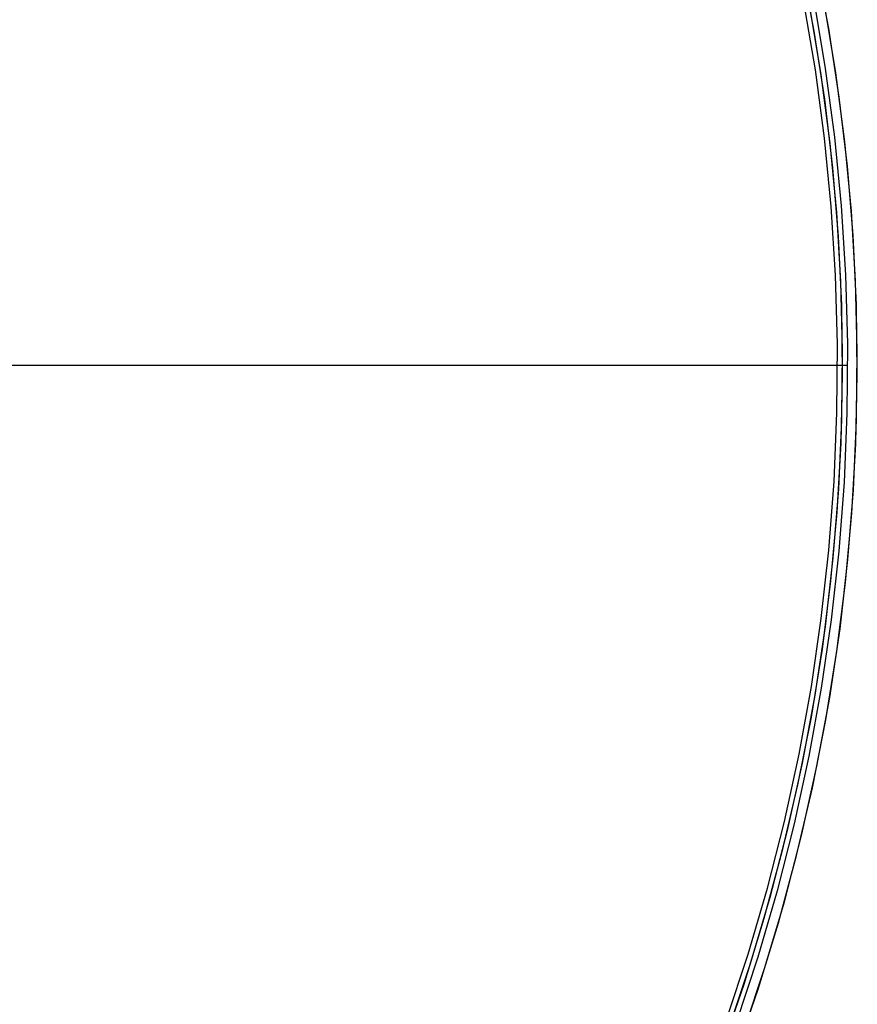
# Model space of a CAD drawing. Header units: millimetres. Extents: x -232 to 233, y -198 to 267.
# Tile 51 of 80: x 117 to 200, y -64 to 34. Entities that reach past the tile are written whole.
import ezdxf

# ---------------------------------------------------------------- set-up
doc = ezdxf.new("R2010")
doc.units = ezdxf.units.MM
doc.layers.add('Volume$Volume', color=7, linetype='Continuous', true_color=0x000000)

msp = doc.modelspace()

# ---------------------------------------------------------------- linework, layer by layer
at = {"layer": 'Volume$Volume'}
for p, q in [((197.159, 33.593, 345.55), (195.878, 40.396, 345.55)), ((194.409, 40.093, 345.55), (195.68, 33.341, 345.55)), ((195.66, 36.41, 340.05), (196.806, 29.615, 340.05)), ((195.66, 36.41, 325.05), (196.806, 29.615, 325.05)), ((195.66, 36.41, 332.55), (196.806, 29.615, 332.55)), ((195.66, 36.41, 140.05), (196.806, 29.615, 140.05)), ((195.66, 36.41, 125.05), (196.806, 29.615, 125.05)), ((195.66, 36.41, 132.55), (196.806, 29.615, 132.55)), ((195.66, 36.41, 540.05), (196.806, 29.615, 540.05)), ((195.66, 36.41, 525.05), (196.806, 29.615, 525.05)), ((195.66, 36.41, 532.55), (196.806, 29.615, 532.55)), ((195.817, 29.466, 325.05), (194.677, 36.226, 325.05)), ((195.817, 29.466, 339.05), (194.677, 36.226, 339.05)), ((195.817, 29.466, 332.55), (194.677, 36.226, 332.55)), ((195.817, 29.466, 125.05), (194.677, 36.226, 125.05)), ((195.817, 29.466, 139.05), (194.677, 36.226, 139.05)), ((195.817, 29.466, 132.55), (194.677, 36.226, 132.55)), ((195.817, 29.466, 525.05), (194.677, 36.226, 525.05)), ((195.817, 29.466, 539.05), (194.677, 36.226, 539.05)), ((195.817, 29.466, 532.55), (194.677, 36.226, 532.55)), ((195.248, 35.781, 123.05), (196.373, 28.979, 123.05)), ((195.248, 35.781, 568.05), (196.373, 28.979, 568.05)), ((197.859, 29.187, 123.05), (196.726, 36.042, 123.05)), ((197.859, 29.187, 568.05), (196.726, 36.042, 568.05)), ((198.203, 26.749, 345.55), (197.159, 33.593, 345.55)), ((195.68, 33.341, 345.55), (196.717, 26.548, 345.55)), ((196.722, 22.671, 325.05), (195.817, 29.466, 325.05)), ((196.722, 22.671, 339.05), (195.817, 29.466, 339.05)), ((196.722, 22.671, 332.55), (195.817, 29.466, 332.55)), ((196.722, 22.671, 125.05), (195.817, 29.466, 125.05)), ((196.722, 22.671, 139.05), (195.817, 29.466, 139.05)), ((196.722, 22.671, 132.55), (195.817, 29.466, 132.55)), ((196.722, 22.671, 525.05), (195.817, 29.466, 525.05)), ((196.722, 22.671, 539.05), (195.817, 29.466, 539.05)), ((196.722, 22.671, 532.55), (195.817, 29.466, 532.55)), ((196.806, 29.615, 340.05), (197.715, 22.785, 340.05)), ((196.806, 29.615, 325.05), (197.715, 22.785, 325.05)), ((196.806, 29.615, 332.55), (197.715, 22.785, 332.55)), ((196.806, 29.615, 140.05), (197.715, 22.785, 140.05)), ((196.806, 29.615, 125.05), (197.715, 22.785, 125.05)), ((196.806, 29.615, 132.55), (197.715, 22.785, 132.55)), ((196.806, 29.615, 540.05), (197.715, 22.785, 540.05)), ((196.806, 29.615, 525.05), (197.715, 22.785, 525.05)), ((196.806, 29.615, 532.55), (197.715, 22.785, 532.55)), ((196.373, 28.979, 123.05), (197.261, 22.141, 123.05)), ((196.373, 28.979, 568.05), (197.261, 22.141, 568.05)), ((198.753, 22.298, 123.05), (197.859, 29.187, 123.05)), ((198.753, 22.298, 568.05), (197.859, 29.187, 568.05)), ((196.717, 26.548, 345.55), (197.518, 19.724, 345.55)), ((199.01, 19.873, 345.55), (198.203, 26.749, 345.55)), ((197.391, 15.848, 325.05), (196.722, 22.671, 325.05)), ((197.391, 15.848, 339.05), (196.722, 22.671, 339.05)), ((197.391, 15.848, 332.55), (196.722, 22.671, 332.55)), ((197.391, 15.848, 125.05), (196.722, 22.671, 125.05)), ((197.391, 15.848, 139.05), (196.722, 22.671, 139.05)), ((197.391, 15.848, 132.55), (196.722, 22.671, 132.55)), ((197.391, 15.848, 525.05), (196.722, 22.671, 525.05)), ((197.391, 15.848, 539.05), (196.722, 22.671, 539.05)), ((197.391, 15.848, 532.55), (196.722, 22.671, 532.55)), ((197.715, 22.785, 340.05), (198.387, 15.928, 340.05)), ((197.715, 22.785, 325.05), (198.387, 15.928, 325.05)), ((197.715, 22.785, 332.55), (198.387, 15.928, 332.55)), ((197.715, 22.785, 140.05), (198.387, 15.928, 140.05)), ((197.715, 22.785, 125.05), (198.387, 15.928, 125.05)), ((197.715, 22.785, 132.55), (198.387, 15.928, 132.55)), ((197.715, 22.785, 540.05), (198.387, 15.928, 540.05)), ((197.715, 22.785, 525.05), (198.387, 15.928, 525.05)), ((197.715, 22.785, 532.55), (198.387, 15.928, 532.55)), ((197.261, 22.141, 123.05), (197.911, 15.276, 123.05)), ((197.261, 22.141, 568.05), (197.911, 15.276, 568.05)), ((199.408, 15.381, 123.05), (198.753, 22.298, 123.05)), ((199.408, 15.381, 568.05), (198.753, 22.298, 568.05)), ((197.518, 19.724, 345.55), (198.082, 12.875, 345.55)), ((199.579, 12.973, 345.55), (199.01, 19.873, 345.55)), ((197.822, 9.006, 325.05), (197.391, 15.848, 325.05)), ((197.822, 9.006, 339.05), (197.391, 15.848, 339.05)), ((197.822, 9.006, 332.55), (197.391, 15.848, 332.55)), ((197.822, 9.006, 125.05), (197.391, 15.848, 125.05)), ((197.822, 9.006, 139.05), (197.391, 15.848, 139.05)), ((197.822, 9.006, 132.55), (197.391, 15.848, 132.55)), ((197.822, 9.006, 525.05), (197.391, 15.848, 525.05)), ((197.822, 9.006, 539.05), (197.391, 15.848, 539.05)), ((197.822, 9.006, 532.55), (197.391, 15.848, 532.55)), ((198.387, 15.928, 340.05), (198.821, 9.051, 340.05)), ((198.387, 15.928, 325.05), (198.821, 9.051, 325.05)), ((198.387, 15.928, 332.55), (198.821, 9.051, 332.55)), ((198.387, 15.928, 140.05), (198.821, 9.051, 140.05)), ((198.387, 15.928, 125.05), (198.821, 9.051, 125.05)), ((198.387, 15.928, 132.55), (198.821, 9.051, 132.55)), ((198.387, 15.928, 540.05), (198.821, 9.051, 540.05)), ((198.387, 15.928, 525.05), (198.821, 9.051, 525.05)), ((198.387, 15.928, 532.55), (198.821, 9.051, 532.55)), ((197.911, 15.276, 123.05), (198.322, 8.393, 123.05)), ((197.911, 15.276, 568.05), (198.322, 8.393, 568.05)), ((199.822, 8.445, 123.05), (199.408, 15.381, 123.05)), ((199.822, 8.445, 568.05), (199.408, 15.381, 568.05)), ((198.082, 12.875, 345.55), (198.409, 6.012, 345.55)), ((199.908, 6.057, 345.55), (199.579, 12.973, 345.55)), ((198.016, 2.153, 325.05), (197.822, 9.006, 325.05)), ((198.016, 2.153, 339.05), (197.822, 9.006, 339.05)), ((198.016, 2.153, 332.55), (197.822, 9.006, 332.55)), ((198.016, 2.153, 125.05), (197.822, 9.006, 125.05)), ((198.016, 2.153, 139.05), (197.822, 9.006, 139.05)), ((198.016, 2.153, 132.55), (197.822, 9.006, 132.55)), ((198.016, 2.153, 525.05), (197.822, 9.006, 525.05)), ((198.016, 2.153, 539.05), (197.822, 9.006, 539.05)), ((198.016, 2.153, 532.55), (197.822, 9.006, 532.55)), ((198.821, 9.051, 340.05), (199.016, 2.164, 340.05)), ((198.821, 9.051, 325.05), (199.016, 2.164, 325.05)), ((198.821, 9.051, 332.55), (199.016, 2.164, 332.55)), ((198.821, 9.051, 140.05), (199.016, 2.164, 140.05)), ((198.821, 9.051, 125.05), (199.016, 2.164, 125.05)), ((198.821, 9.051, 132.55), (199.016, 2.164, 132.55)), ((198.821, 9.051, 540.05), (199.016, 2.164, 540.05)), ((198.821, 9.051, 525.05), (199.016, 2.164, 525.05)), ((198.821, 9.051, 532.55), (199.016, 2.164, 532.55)), ((198.322, 8.393, 123.05), (198.494, 1.5, 123.05)), ((198.322, 8.393, 568.05), (198.494, 1.5, 568.05)), ((199.994, 1.5, 123.05), (199.822, 8.445, 123.05)), ((199.994, 1.5, 568.05), (199.822, 8.445, 568.05)), ((198.409, 6.012, 345.55), (198.498, -0.859, 345.55)), ((199.998, -0.865, 345.55), (199.908, 6.057, 345.55)), ((197.971, -4.703, 325.05), (198.016, 2.153, 325.05)), ((197.971, -4.703, 339.05), (198.016, 2.153, 339.05)), ((197.971, -4.703, 332.55), (198.016, 2.153, 332.55)), ((197.971, -4.703, 125.05), (198.016, 2.153, 125.05)), ((197.971, -4.703, 139.05), (198.016, 2.153, 139.05)), ((197.971, -4.703, 132.55), (198.016, 2.153, 132.55)), ((197.971, -4.703, 525.05), (198.016, 2.153, 525.05)), ((197.971, -4.703, 539.05), (198.016, 2.153, 539.05)), ((197.971, -4.703, 532.55), (198.016, 2.153, 532.55)), ((199.016, 2.164, 340.05), (198.971, -4.727, 340.05)), ((199.016, 2.164, 325.05), (198.971, -4.727, 325.05)), ((199.016, 2.164, 332.55), (198.971, -4.727, 332.55)), ((199.016, 2.164, 140.05), (198.971, -4.727, 140.05)), ((199.016, 2.164, 125.05), (198.971, -4.727, 125.05)), ((199.016, 2.164, 132.55), (198.971, -4.727, 132.55)), ((199.016, 2.164, 540.05), (198.971, -4.727, 540.05)), ((199.016, 2.164, 525.05), (198.971, -4.727, 525.05)), ((199.016, 2.164, 532.55), (198.971, -4.727, 532.55)), ((198.494, 1.5, 123.05), (198.427, -5.395, 123.05)), ((198.494, 1.5, 568.05), (198.427, -5.395, 568.05)), ((199.926, -5.447, 123.05), (199.994, 1.5, 123.05)), ((199.926, -5.447, 568.05), (199.994, 1.5, 568.05)), ((199.027, 0.001, 340.05), (-197.973, 0.001, 340.05)), ((199.027, 0.001, 140.05), (-197.973, 0.001, 140.05)), ((199.027, 0.001, 540.05), (-197.973, 0.001, 540.05)), ((198.027, 0.001, 339.05), (-196.973, 0.001, 339.05)), ((198.027, 0.001, 139.05), (-196.973, 0.001, 139.05)), ((198.027, 0.001, 539.05), (-196.973, 0.001, 539.05)), ((199.027, 0.001, 325.05), (198.027, 0.001, 325.05)), ((199.027, 0.001, 125.05), (198.027, 0.001, 125.05)), ((199.027, 0.001, 525.05), (198.027, 0.001, 525.05)), ((198.498, -0.859, 345.55), (198.349, -7.729, 345.55)), ((199.848, -7.787, 345.55), (199.998, -0.865, 345.55)), ((197.689, -11.553, 325.05), (197.971, -4.703, 325.05)), ((197.689, -11.553, 339.05), (197.971, -4.703, 339.05)), ((197.689, -11.553, 332.55), (197.971, -4.703, 332.55)), ((197.689, -11.553, 125.05), (197.971, -4.703, 125.05)), ((197.689, -11.553, 139.05), (197.971, -4.703, 139.05)), ((197.689, -11.553, 132.55), (197.971, -4.703, 132.55)), ((197.689, -11.553, 525.05), (197.971, -4.703, 525.05)), ((197.689, -11.553, 539.05), (197.971, -4.703, 539.05)), ((197.689, -11.553, 532.55), (197.971, -4.703, 532.55)), ((198.971, -4.727, 340.05), (198.688, -11.611, 340.05)), ((198.971, -4.727, 325.05), (198.688, -11.611, 325.05)), ((198.971, -4.727, 332.55), (198.688, -11.611, 332.55)), ((198.971, -4.727, 140.05), (198.688, -11.611, 140.05)), ((198.971, -4.727, 125.05), (198.688, -11.611, 125.05)), ((198.971, -4.727, 132.55), (198.688, -11.611, 132.55)), ((198.971, -4.727, 540.05), (198.688, -11.611, 540.05)), ((198.971, -4.727, 525.05), (198.688, -11.611, 525.05)), ((198.971, -4.727, 532.55), (198.688, -11.611, 532.55)), ((198.427, -5.395, 123.05), (198.12, -12.283, 123.05)), ((198.427, -5.395, 568.05), (198.12, -12.283, 568.05)), ((199.616, -12.388, 123.05), (199.926, -5.447, 123.05)), ((199.616, -12.388, 568.05), (199.926, -5.447, 568.05)), ((198.349, -7.729, 345.55), (197.963, -14.589, 345.55)), ((199.459, -14.699, 345.55), (199.848, -7.787, 345.55)), ((197.17, -18.388, 325.05), (197.689, -11.553, 325.05)), ((197.17, -18.388, 339.05), (197.689, -11.553, 339.05)), ((197.17, -18.388, 332.55), (197.689, -11.553, 332.55)), ((197.17, -18.388, 125.05), (197.689, -11.553, 125.05)), ((197.17, -18.388, 139.05), (197.689, -11.553, 139.05)), ((197.17, -18.388, 132.55), (197.689, -11.553, 132.55)), ((197.17, -18.388, 525.05), (197.689, -11.553, 525.05)), ((197.17, -18.388, 539.05), (197.689, -11.553, 539.05)), ((197.17, -18.388, 532.55), (197.689, -11.553, 532.55)), ((198.688, -11.611, 340.05), (198.165, -18.482, 340.05)), ((198.688, -11.611, 325.05), (198.165, -18.482, 325.05)), ((198.688, -11.611, 332.55), (198.165, -18.482, 332.55)), ((198.688, -11.611, 140.05), (198.165, -18.482, 140.05)), ((198.688, -11.611, 125.05), (198.165, -18.482, 125.05)), ((198.688, -11.611, 132.55), (198.165, -18.482, 132.55)), ((198.688, -11.611, 540.05), (198.165, -18.482, 540.05)), ((198.688, -11.611, 525.05), (198.165, -18.482, 525.05)), ((198.688, -11.611, 532.55), (198.165, -18.482, 532.55)), ((198.12, -12.283, 123.05), (197.573, -19.157, 123.05)), ((198.12, -12.283, 568.05), (197.573, -19.157, 568.05)), ((199.065, -19.314, 123.05), (199.616, -12.388, 123.05)), ((199.065, -19.314, 568.05), (199.616, -12.388, 568.05)), ((197.963, -14.589, 345.55), (197.34, -21.432, 345.55)), ((198.831, -21.594, 345.55), (199.459, -14.699, 345.55)), ((196.413, -25.202, 325.05), (197.17, -18.388, 325.05)), ((196.413, -25.202, 339.05), (197.17, -18.388, 339.05)), ((196.413, -25.202, 332.55), (197.17, -18.388, 332.55)), ((196.413, -25.202, 125.05), (197.17, -18.388, 125.05)), ((196.413, -25.202, 139.05), (197.17, -18.388, 139.05)), ((196.413, -25.202, 132.55), (197.17, -18.388, 132.55)), ((196.413, -25.202, 525.05), (197.17, -18.388, 525.05)), ((196.413, -25.202, 539.05), (197.17, -18.388, 539.05)), ((196.413, -25.202, 532.55), (197.17, -18.388, 532.55)), ((198.165, -18.482, 340.05), (197.405, -25.33, 340.05)), ((198.165, -18.482, 325.05), (197.405, -25.33, 325.05)), ((198.165, -18.482, 332.55), (197.405, -25.33, 332.55)), ((198.165, -18.482, 140.05), (197.405, -25.33, 140.05)), ((198.165, -18.482, 125.05), (197.405, -25.33, 125.05)), ((198.165, -18.482, 132.55), (197.405, -25.33, 132.55)), ((198.165, -18.482, 540.05), (197.405, -25.33, 540.05)), ((198.165, -18.482, 525.05), (197.405, -25.33, 525.05)), ((198.165, -18.482, 532.55), (197.405, -25.33, 532.55)), ((197.573, -19.157, 123.05), (196.789, -26.007, 123.05)), ((197.573, -19.157, 568.05), (196.789, -26.007, 568.05)), ((198.274, -26.216, 123.05), (199.065, -19.314, 123.05)), ((198.274, -26.216, 568.05), (199.065, -19.314, 568.05)), ((197.34, -21.432, 345.55), (196.48, -28.249, 345.55)), ((197.964, -28.463, 345.55), (198.831, -21.594, 345.55)), ((195.42, -31.986, 325.05), (196.413, -25.202, 325.05)), ((195.42, -31.986, 339.05), (196.413, -25.202, 339.05)), ((195.42, -31.986, 332.55), (196.413, -25.202, 332.55)), ((195.42, -31.986, 125.05), (196.413, -25.202, 125.05)), ((195.42, -31.986, 139.05), (196.413, -25.202, 139.05)), ((195.42, -31.986, 132.55), (196.413, -25.202, 132.55)), ((195.42, -31.986, 525.05), (196.413, -25.202, 525.05)), ((195.42, -31.986, 539.05), (196.413, -25.202, 539.05)), ((195.42, -31.986, 532.55), (196.413, -25.202, 532.55)), ((197.405, -25.33, 340.05), (196.407, -32.148, 340.05)), ((197.405, -25.33, 325.05), (196.407, -32.148, 325.05)), ((197.405, -25.33, 332.55), (196.407, -32.148, 332.55)), ((197.405, -25.33, 140.05), (196.407, -32.148, 140.05)), ((197.405, -25.33, 125.05), (196.407, -32.148, 125.05)), ((197.405, -25.33, 132.55), (196.407, -32.148, 132.55)), ((197.405, -25.33, 540.05), (196.407, -32.148, 540.05)), ((197.405, -25.33, 525.05), (196.407, -32.148, 525.05)), ((197.405, -25.33, 532.55), (196.407, -32.148, 532.55)), ((196.789, -26.007, 123.05), (195.767, -32.827, 123.05)), ((196.789, -26.007, 568.05), (195.767, -32.827, 568.05)), ((197.244, -33.087, 123.05), (198.274, -26.216, 123.05)), ((197.244, -33.087, 568.05), (198.274, -26.216, 568.05)), ((196.48, -28.249, 345.55), (195.384, -35.033, 345.55)), ((196.861, -35.298, 345.55), (197.964, -28.463, 345.55)), ((194.193, -38.73, 325.05), (195.42, -31.986, 325.05)), ((194.193, -38.73, 339.05), (195.42, -31.986, 339.05)), ((194.193, -38.73, 332.55), (195.42, -31.986, 332.55)), ((194.193, -38.73, 125.05), (195.42, -31.986, 125.05)), ((194.193, -38.73, 139.05), (195.42, -31.986, 139.05)), ((194.193, -38.73, 132.55), (195.42, -31.986, 132.55)), ((194.193, -38.73, 525.05), (195.42, -31.986, 525.05)), ((194.193, -38.73, 539.05), (195.42, -31.986, 539.05)), ((194.193, -38.73, 532.55), (195.42, -31.986, 532.55)), ((196.407, -32.148, 340.05), (195.173, -38.926, 340.05)), ((196.407, -32.148, 325.05), (195.173, -38.926, 325.05)), ((196.407, -32.148, 332.55), (195.173, -38.926, 332.55)), ((196.407, -32.148, 140.05), (195.173, -38.926, 140.05)), ((196.407, -32.148, 125.05), (195.173, -38.926, 125.05)), ((196.407, -32.148, 132.55), (195.173, -38.926, 132.55)), ((196.407, -32.148, 540.05), (195.173, -38.926, 540.05)), ((196.407, -32.148, 525.05), (195.173, -38.926, 525.05)), ((196.407, -32.148, 532.55), (195.173, -38.926, 532.55)), ((195.767, -32.827, 123.05), (194.509, -39.606, 123.05)), ((195.767, -32.827, 568.05), (194.509, -39.606, 568.05)), ((195.976, -39.918, 123.05), (197.244, -33.087, 123.05)), ((195.976, -39.918, 568.05), (197.244, -33.087, 568.05)), ((195.384, -35.033, 345.55), (194.054, -41.774, 345.55)), ((195.521, -42.09, 345.55), (196.861, -35.298, 345.55)), ((192.732, -45.429, 325.05), (194.193, -38.73, 325.05)), ((192.732, -45.429, 339.05), (194.193, -38.73, 339.05)), ((192.732, -45.429, 332.55), (194.193, -38.73, 332.55)), ((192.732, -45.429, 125.05), (194.193, -38.73, 125.05)), ((192.732, -45.429, 139.05), (194.193, -38.73, 139.05)), ((192.732, -45.429, 132.55), (194.193, -38.73, 132.55)), ((192.732, -45.429, 525.05), (194.193, -38.73, 525.05)), ((192.732, -45.429, 539.05), (194.193, -38.73, 539.05)), ((192.732, -45.429, 532.55), (194.193, -38.73, 532.55)), ((195.173, -38.926, 340.05), (193.705, -45.659, 340.05)), ((195.173, -38.926, 325.05), (193.705, -45.659, 325.05)), ((195.173, -38.926, 332.55), (193.705, -45.659, 332.55)), ((195.173, -38.926, 140.05), (193.705, -45.659, 140.05)), ((195.173, -38.926, 125.05), (193.705, -45.659, 125.05)), ((195.173, -38.926, 132.55), (193.705, -45.659, 132.55)), ((195.173, -38.926, 540.05), (193.705, -45.659, 540.05)), ((195.173, -38.926, 525.05), (193.705, -45.659, 525.05)), ((195.173, -38.926, 532.55), (193.705, -45.659, 532.55)), ((194.509, -39.606, 123.05), (193.016, -46.338, 123.05)), ((194.509, -39.606, 568.05), (193.016, -46.338, 568.05)), ((194.471, -46.701, 123.05), (195.976, -39.918, 123.05)), ((194.471, -46.701, 568.05), (195.976, -39.918, 568.05)), ((194.054, -41.774, 345.55), (192.492, -48.466, 345.55)), ((193.947, -48.832, 345.55), (195.521, -42.09, 345.55)), ((191.039, -52.072, 325.05), (192.732, -45.429, 325.05)), ((191.039, -52.072, 339.05), (192.732, -45.429, 339.05)), ((191.039, -52.072, 332.55), (192.732, -45.429, 332.55)), ((191.039, -52.072, 125.05), (192.732, -45.429, 125.05)), ((191.039, -52.072, 139.05), (192.732, -45.429, 139.05)), ((191.039, -52.072, 132.55), (192.732, -45.429, 132.55)), ((191.039, -52.072, 525.05), (192.732, -45.429, 525.05)), ((191.039, -52.072, 539.05), (192.732, -45.429, 539.05)), ((191.039, -52.072, 532.55), (192.732, -45.429, 532.55)), ((193.705, -45.659, 340.05), (192.004, -52.336, 340.05)), ((193.705, -45.659, 325.05), (192.004, -52.336, 325.05)), ((193.705, -45.659, 332.55), (192.004, -52.336, 332.55)), ((193.705, -45.659, 140.05), (192.004, -52.336, 140.05)), ((193.705, -45.659, 125.05), (192.004, -52.336, 125.05)), ((193.705, -45.659, 132.55), (192.004, -52.336, 132.55)), ((193.705, -45.659, 540.05), (192.004, -52.336, 540.05)), ((193.705, -45.659, 525.05), (192.004, -52.336, 525.05)), ((193.705, -45.659, 532.55), (192.004, -52.336, 532.55)), ((193.016, -46.338, 123.05), (191.29, -53.014, 123.05)), ((193.016, -46.338, 568.05), (191.29, -53.014, 568.05)), ((192.732, -53.427, 123.05), (194.471, -46.701, 123.05)), ((192.732, -53.427, 568.05), (194.471, -46.701, 568.05)), ((192.492, -48.466, 345.55), (190.7, -55.099, 345.55)), ((192.141, -55.516, 345.55), (193.947, -48.832, 345.55)), ((189.117, -58.653, 325.05), (191.039, -52.072, 325.05)), ((189.117, -58.653, 339.05), (191.039, -52.072, 339.05)), ((189.117, -58.653, 332.55), (191.039, -52.072, 332.55)), ((189.117, -58.653, 125.05), (191.039, -52.072, 125.05)), ((189.117, -58.653, 139.05), (191.039, -52.072, 139.05)), ((189.117, -58.653, 132.55), (191.039, -52.072, 132.55)), ((189.117, -58.653, 525.05), (191.039, -52.072, 525.05)), ((189.117, -58.653, 539.05), (191.039, -52.072, 539.05)), ((189.117, -58.653, 532.55), (191.039, -52.072, 532.55)), ((192.004, -52.336, 340.05), (190.072, -58.95, 340.05)), ((192.004, -52.336, 325.05), (190.072, -58.95, 325.05)), ((192.004, -52.336, 332.55), (190.072, -58.95, 332.55)), ((192.004, -52.336, 140.05), (190.072, -58.95, 140.05)), ((192.004, -52.336, 125.05), (190.072, -58.95, 125.05)), ((192.004, -52.336, 132.55), (190.072, -58.95, 132.55)), ((192.004, -52.336, 540.05), (190.072, -58.95, 540.05)), ((192.004, -52.336, 525.05), (190.072, -58.95, 525.05)), ((192.004, -52.336, 532.55), (190.072, -58.95, 532.55)), ((191.29, -53.014, 123.05), (189.333, -59.625, 123.05)), ((191.29, -53.014, 568.05), (189.333, -59.625, 568.05)), ((190.76, -60.089, 123.05), (192.732, -53.427, 123.05)), ((190.76, -60.089, 568.05), (192.732, -53.427, 568.05)), ((190.7, -55.099, 345.55), (188.678, -61.667, 345.55)), ((190.104, -62.133, 345.55), (192.141, -55.516, 345.55)), ((186.968, -65.163, 325.05), (189.117, -58.653, 325.05)), ((186.968, -65.163, 339.05), (189.117, -58.653, 339.05)), ((186.968, -65.163, 332.55), (189.117, -58.653, 332.55)), ((186.968, -65.163, 125.05), (189.117, -58.653, 125.05)), ((186.968, -65.163, 139.05), (189.117, -58.653, 139.05)), ((186.968, -65.163, 132.55), (189.117, -58.653, 132.55)), ((186.968, -65.163, 525.05), (189.117, -58.653, 525.05)), ((186.968, -65.163, 539.05), (189.117, -58.653, 539.05)), ((186.968, -65.163, 532.55), (189.117, -58.653, 532.55)), ((189.333, -59.625, 123.05), (187.148, -66.165, 123.05)), ((189.333, -59.625, 568.05), (187.148, -66.165, 568.05)), ((190.072, -58.95, 340.05), (187.912, -65.493, 340.05)), ((190.072, -58.95, 325.05), (187.912, -65.493, 325.05)), ((190.072, -58.95, 332.55), (187.912, -65.493, 332.55)), ((190.072, -58.95, 140.05), (187.912, -65.493, 140.05)), ((190.072, -58.95, 125.05), (187.912, -65.493, 125.05)), ((190.072, -58.95, 132.55), (187.912, -65.493, 132.55)), ((190.072, -58.95, 540.05), (187.912, -65.493, 540.05)), ((190.072, -58.95, 525.05), (187.912, -65.493, 525.05)), ((190.072, -58.95, 532.55), (187.912, -65.493, 532.55)), ((188.558, -66.678, 123.05), (190.76, -60.089, 123.05)), ((188.558, -66.678, 568.05), (190.76, -60.089, 568.05)), ((188.678, -61.667, 345.55), (186.431, -68.16, 345.55)), ((187.84, -68.675, 345.55), (190.104, -62.133, 345.55))]:
    msp.add_line(p, q, dxfattribs=at)

doc.saveas('drawing.dxf')
